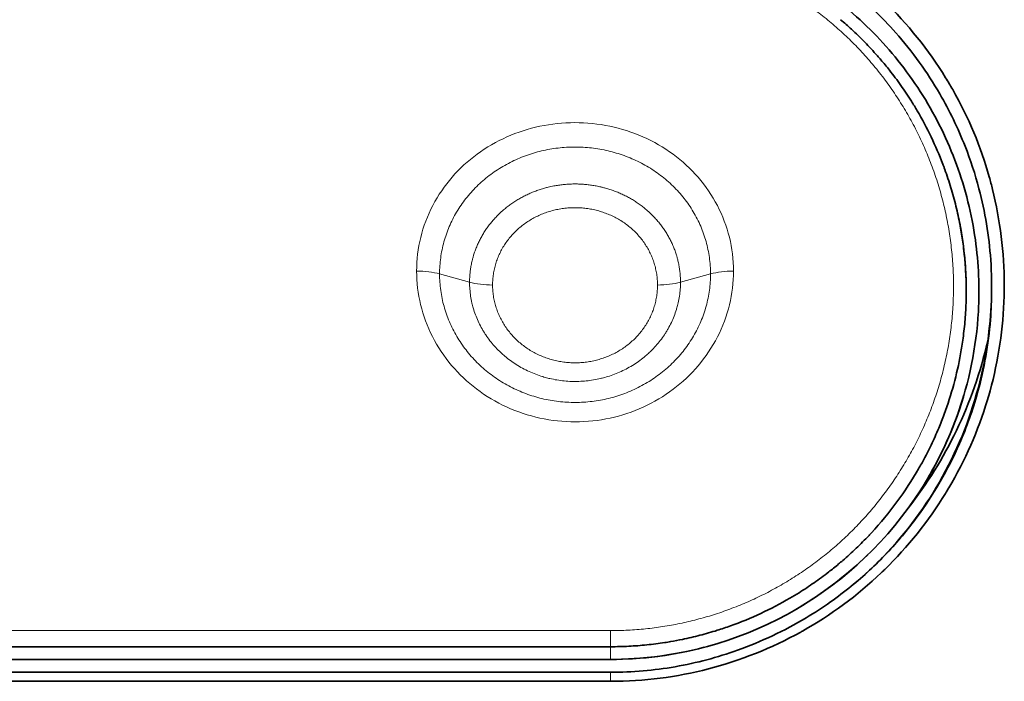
# Model space of a CAD drawing. Header units: millimetres. Extents: x 5 to 415, y 5 to 292.
# Tile 28 of 199: x 147.89 to 155.65, y 70.31 to 75.52. Entities that reach past the tile are written whole.
import ezdxf

# ---------------------------------------------------------------- set-up
doc = ezdxf.new("R2010")
doc.units = ezdxf.units.MM
doc.layers.add('Sichtbar (ISO)', color=7, linetype='Continuous', lineweight=35)
doc.layers.add('Sichtbar schmal (ISO)', color=7, linetype='Continuous', lineweight=18)

msp = doc.modelspace()

# ---------------------------------------------------------------- linework, layer by layer
at = {"layer": 'Sichtbar (ISO)'}
for p, q in [((155.54543765, 73.39511648), (155.54543765, 73.42184101)), ((152.54547839, 70.58554574), (126.34547839, 70.58554574)), ((125.04547839, 70.48554574), (152.54547839, 70.48554574)), ((152.54547825, 70.3843557), (125.04547843, 70.3843557)), ((139.44548013, 70.31331204), (152.54547824, 70.31331204))]:
    msp.add_line(p, q, dxfattribs=at)
msp.add_arc((152.54547839, 73.38554574), 2.9, 269.999999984, 323.909820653, dxfattribs=at)
for points, knots in [([(152.54547824, 70.31331204), (152.80978249, 70.31331203), (153.06537354, 70.34614459), (153.31605773, 70.41133658), (153.56674192, 70.47652858), (153.81254182, 70.57402129), (154.04197194, 70.70095037), (154.04680061, 70.70362176), (154.05162194, 70.70630631), (154.05643582, 70.70900401), (154.2803497, 70.83448524), (154.48835369, 70.98818899), (154.67682467, 71.16791093), (154.6859513, 71.17661389), (154.6950321, 71.18537843), (154.70406565, 71.19420362), (154.88559156, 71.37154235), (155.04765807, 71.57371237), (155.18190005, 71.79186501), (155.19075726, 71.80625859), (155.19949419, 71.8207206), (155.20811096, 71.83525094), (155.33659117, 72.05190554), (155.43871401, 72.28351), (155.51237293, 72.5281676), (155.51948743, 72.55179835), (155.52633402, 72.57554923), (155.53290693, 72.59941425), (155.5989497, 72.83920341), (155.63734499, 73.09060158), (155.64417213, 73.345827), (155.64498125, 73.37607503), (155.6453485, 73.40637739), (155.64526923, 73.43671549), (155.64461309, 73.6878398), (155.61308808, 73.94133368), (155.55283474, 74.1850079), (155.54466905, 74.21803128), (155.53597221, 74.25085871), (155.52674028, 74.28350285), (155.45962163, 74.52083461), (155.36511946, 74.74904568), (155.23884745, 74.97061807), (155.22106907, 75.0018142), (155.20265388, 75.03289093), (155.18361791, 75.06376858), (155.04885292, 75.28236668), (154.88187284, 75.49017715), (154.70096884, 75.6666959), (154.68632063, 75.68098903), (154.67158289, 75.69508454), (154.65676055, 75.70898217), (154.4626714, 75.89096288), (154.25434318, 76.03932389), (154.03550257, 76.15905211), (154.02617841, 76.16415338), (154.01683593, 76.16920241), (154.0074754, 76.17419939), (153.78036377, 76.29543935), (153.54268675, 76.38626082), (153.30315884, 76.44715784), (153.29748283, 76.44860089), (153.29180555, 76.45002718), (153.28612715, 76.45143668), (153.04230012, 76.51195966), (152.79641463, 76.54157449), (152.54547825, 76.54157448)], [0, 0, 0, 0, 0.0833333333, 0.0833333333, 0.0833333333, 0.1666666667, 0.1666666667, 0.1666666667, 0.1684205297, 0.1684205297, 0.1684205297, 0.25, 0.25, 0.25, 0.2539504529, 0.2539504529, 0.2539504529, 0.3333333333, 0.3333333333, 0.3333333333, 0.3385709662, 0.3385709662, 0.3385709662, 0.4166666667, 0.4166666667, 0.4166666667, 0.4242096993, 0.4242096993, 0.4242096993, 0.5, 0.5, 0.5, 0.5089822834, 0.5089822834, 0.5089822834, 0.5833333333, 0.5833333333, 0.5833333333, 0.5934095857, 0.5934095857, 0.5934095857, 0.6666666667, 0.6666666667, 0.6666666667, 0.6769808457, 0.6769808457, 0.6769808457, 0.75, 0.75, 0.75, 0.7559125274, 0.7559125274, 0.7559125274, 0.8333333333, 0.8333333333, 0.8333333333, 0.8366320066, 0.8366320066, 0.8366320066, 0.9166666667, 0.9166666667, 0.9166666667, 0.91856322, 0.91856322, 0.91856322, 1, 1, 1, 1]), ([(155.51432763, 72.9893485), (155.54515863, 73.20267178), (155.55300868, 73.41751776), (155.52503025, 73.82018909), (155.49408777, 74.00765494), (155.41590774, 74.30448484), (155.37920718, 74.4165838), (155.28041897, 74.66764278), (155.21401571, 74.80508725), (155.0383578, 75.10749809), (154.92226699, 75.26884982), (154.73580028, 75.48004901), (154.67856232, 75.53976449), (154.39095523, 75.81575917), (154.10047922, 76.02524536), (153.63797366, 76.22725371), (153.52964657, 76.26739098), (153.26284088, 76.34877769), (153.10304998, 76.38336873), (152.80944438, 76.42258017), (152.67759004, 76.43163803), (152.54547835, 76.43163803)], [0.0000010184, 0.0000010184, 0.0000010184, 0.0000010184, 0.06882223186, 0.06882223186, 0.12984482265, 0.12984482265, 0.16789225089, 0.16789225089, 0.21696131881, 0.21696131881, 0.28030537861, 0.28030537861, 0.30648699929, 0.30648699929, 0.40613059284, 0.40613059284, 0.43545733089, 0.43545733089, 0.47678924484, 0.47678924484, 0.51001949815, 0.51001949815, 0.51001949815, 0.51001949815]), ([(152.54547835, 76.28554574), (152.66582331, 76.28554574), (152.78558423, 76.27808453), (153.02604097, 76.2480605), (153.14561095, 76.22535505), (153.51150757, 76.13192089), (153.74778215, 76.03662496), (154.13246128, 75.820125), (154.28618791, 75.71241881), (154.57676774, 75.46459411), (154.71167839, 75.32330387), (154.95511637, 75.01174429), (155.06199342, 74.84060013), (155.19471061, 74.5695694), (155.23454033, 74.47606787), (155.30434884, 74.28500676), (155.33426181, 74.18746841), (155.38366056, 73.98977322), (155.40314677, 73.88966596), (155.44352408, 73.60200295), (155.45156831, 73.41252753), (155.42532648, 72.94547786), (155.36980467, 72.66911443), (155.18154171, 72.14640698), (155.05261753, 71.90181412), (154.88894189, 71.67727796)], [0.000001, 0.000001, 0.000001, 0.000001, 0.03610449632, 0.03610449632, 0.07282770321, 0.07282770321, 0.15057998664, 0.15057998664, 0.20875459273, 0.20875459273, 0.27035409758, 0.27035409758, 0.33481450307, 0.33481450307, 0.36758068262, 0.36758068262, 0.40051139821, 0.40051139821, 0.43340399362, 0.43340399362, 0.49417738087, 0.49417738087, 0.58305781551, 0.58305781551, 0.66866070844, 0.66866070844, 0.66866070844, 0.66866070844]), ([(154.35664561, 75.52088464), (154.38497877, 75.4968524), (154.41337143, 75.47180007), (154.44169359, 75.44573207), (154.47685943, 75.41336508), (154.5119163, 75.37943237), (154.54662288, 75.34396871), (154.58037589, 75.30947942), (154.61379736, 75.27354229), (154.64667582, 75.23621297), (154.65564608, 75.22602838), (154.66457598, 75.21574029), (154.6734614, 75.20535014), (154.69645678, 75.1784605), (154.71917299, 75.15086079), (154.74142049, 75.12273827), (154.77213658, 75.0839108), (154.80195449, 75.04408416), (154.83047161, 75.00381813), (154.85958434, 74.96271112), (154.88734082, 74.92114707), (154.91343745, 74.87979128), (154.92943592, 74.85443824), (154.94481215, 74.82916445), (154.95952164, 74.80413416)], [0.45507345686, 0.45507345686, 0.45507345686, 0.45507345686, 0.48166580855, 0.48166580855, 0.48166580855, 0.51468385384, 0.51468385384, 0.51468385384, 0.54679471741, 0.54679471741, 0.54679471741, 0.55555555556, 0.55555555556, 0.55555555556, 0.57822852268, 0.57822852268, 0.57822852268, 0.60953204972, 0.60953204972, 0.60953204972, 0.64148936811, 0.64148936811, 0.64148936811, 0.66108070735, 0.66108070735, 0.66108070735, 0.66108070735]), ([(155.16164211, 74.38338829), (155.16386414, 74.37756187), (155.16607257, 74.37171276), (155.1682679, 74.36583915), (155.17129455, 74.35774129), (155.17429563, 74.34959749), (155.17726959, 74.34140925), (155.19408172, 74.29512015), (155.210023, 74.24740836), (155.2248441, 74.19856418), (155.23923586, 74.15113494), (155.25257126, 74.10263836), (155.26467227, 74.05336623), (155.27655189, 74.00499554), (155.28724176, 73.95587781), (155.29662461, 73.90630911), (155.29729855, 73.90274871), (155.29796578, 73.89918599), (155.29862625, 73.89562106), (155.30706246, 73.85008631), (155.31440079, 73.80417432), (155.32061162, 73.75788179), (155.32722757, 73.70856962), (155.33256432, 73.6588256), (155.33657515, 73.60864731), (155.34052345, 73.55925138), (155.34318698, 73.50943454), (155.34450922, 73.45919713), (155.34515276, 73.43474612), (155.34547836, 73.41019551), (155.34547836, 73.38554574)], [0.77328006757, 0.77328006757, 0.77328006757, 0.77328006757, 0.77777777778, 0.77777777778, 0.77777777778, 0.78397870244, 0.78397870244, 0.78397870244, 0.8190332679, 0.8190332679, 0.8190332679, 0.85307234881, 0.85307234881, 0.85307234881, 0.88648867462, 0.88648867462, 0.88648867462, 0.88888888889, 0.88888888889, 0.88888888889, 0.9195467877, 0.9195467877, 0.9195467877, 0.95220449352, 0.95220449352, 0.95220449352, 0.98435301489, 0.98435301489, 0.98435301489, 1, 1, 1, 1]), ([(155.54543433, 73.39511826), (155.545435, 73.31601955), (155.54232061, 73.23677198), (155.52093532, 72.96611335), (155.48748947, 72.77513797), (155.39741864, 72.45072984), (155.34946179, 72.31571645), (155.20259454, 71.98038124), (155.09077376, 71.78624101), (154.88386892, 71.50581078), (154.80465695, 71.41106998), (154.63214351, 71.2289031), (154.53895017, 71.14220783), (154.44011396, 71.06133396)], [-0.27829582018, -0.27829582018, -0.27829582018, -0.27829582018, -0.25286161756, -0.25286161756, -0.19141700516, -0.19141700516, -0.14646646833, -0.14646646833, -0.07683518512, -0.07683518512, -0.03895074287, -0.03895074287, -0.00000099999, -0.00000099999, -0.00000099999, -0.00000099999]), ([(155.34547836, 73.38554574), (155.34547836, 73.36027136), (155.34513619, 73.33508419), (155.34445865, 73.30998683), (155.34311086, 73.26006228), (155.34043663, 73.21049344), (155.33648395, 73.1612979), (155.33249858, 73.11169556), (155.32721353, 73.06247267), (155.32067002, 73.01364371), (155.31513241, 72.97232095), (155.30869336, 72.93128021), (155.30137357, 72.89052887)], [0, 0, 0, 0, 0.01647890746, 0.01647890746, 0.01647890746, 0.04925931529, 0.04925931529, 0.04925931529, 0.0823107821, 0.0823107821, 0.0823107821, 0.11028143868, 0.11028143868, 0.11028143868, 0.11028143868]), ([(155.51432759, 72.98934789), (155.49705547, 72.86701177), (155.47258597, 72.74564139), (155.44089571, 72.62601552), (155.37211982, 72.36639715), (155.2693267, 72.11499724), (155.13428049, 71.88078505), (155.0044137, 71.65555557), (154.84472462, 71.44621807), (154.65944057, 71.26042296), (154.58982415, 71.19061452), (154.51659422, 71.12412988), (154.44011396, 71.06133395)], [0, 0, 0, 0, 0.1655239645, 0.1655239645, 0.1655239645, 0.5247528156, 0.5247528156, 0.5247528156, 0.8702042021, 0.8702042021, 0.8702042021, 1, 1, 1, 1]), ([(154.88894189, 71.67727796), (155.03790367, 71.86638302), (155.16460881, 72.07119283), (155.37583184, 72.51127335), (155.45823714, 72.74767328), (155.51432527, 72.98934822)], [-0.15080556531, -0.15080556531, -0.15080556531, -0.15080556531, -0.07707086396, -0.07707086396, -0.0000009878, -0.0000009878, -0.0000009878, -0.0000009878]), ([(155.17195563, 72.41517589), (155.15823916, 72.37804788), (155.14392088, 72.3417008), (155.12890695, 72.30577887), (155.11020117, 72.26102392), (155.09041857, 72.21692676), (155.06923735, 72.17284634), (155.04860204, 72.12990203), (155.02663876, 72.08697237), (155.00291455, 72.04352962), (154.99576188, 72.03043195), (154.98844818, 72.01728816), (154.9809592, 72.0040853), (154.97766232, 71.99827298), (154.97433155, 71.99244957), (154.97096733, 71.98661678)], [0.22417966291, 0.22417966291, 0.22417966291, 0.22417966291, 0.25271190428, 0.25271190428, 0.25271190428, 0.28826007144, 0.28826007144, 0.28826007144, 0.32289204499, 0.32289204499, 0.32289204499, 0.33333333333, 0.33333333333, 0.33333333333, 0.33792991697, 0.33792991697, 0.33792991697, 0.33792991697]), ([(154.59945418, 71.48260502), (154.59302662, 71.47566731), (154.58657624, 71.46877546), (154.58010379, 71.46192949), (154.54696949, 71.42688307), (154.51325674, 71.3930389), (154.47906264, 71.36039095), (154.44422317, 71.32712681), (154.40888407, 71.2951044), (154.37314316, 71.26430991), (154.36231887, 71.25498366), (154.35145765, 71.24577), (154.34056218, 71.23666839), (154.31479625, 71.21514465), (154.28885135, 71.19425572), (154.26263724, 71.17390263), (154.22502404, 71.1446991), (154.18685892, 71.11659549), (154.14782411, 71.0893559), (154.10918556, 71.06239284), (154.06969423, 71.03627584), (154.02899147, 71.01084813), (154.00537517, 70.99609461), (153.98135015, 70.98157441), (153.95683965, 70.96726967)], [0.47466536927, 0.47466536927, 0.47466536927, 0.47466536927, 0.48092872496, 0.48092872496, 0.48092872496, 0.51299257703, 0.51299257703, 0.51299257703, 0.54566159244, 0.54566159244, 0.54566159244, 0.55555555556, 0.55555555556, 0.55555555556, 0.57895309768, 0.57895309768, 0.57895309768, 0.61252494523, 0.61252494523, 0.61252494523, 0.64575598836, 0.64575598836, 0.64575598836, 0.66503710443, 0.66503710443, 0.66503710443, 0.66503710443]), ([(152.54547825, 70.3843557), (152.71674855, 70.3843557), (152.88644696, 70.3988003), (153.2224114, 70.45765648), (153.38644754, 70.50159785), (153.73274167, 70.62544256), (153.91313758, 70.71020793), (154.15062801, 70.85242467), (154.21444845, 70.89400036), (154.33249126, 70.97722571), (154.38702678, 71.01844479), (154.44011397, 71.06133395)], [-0.20778347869, -0.20778347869, -0.20778347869, -0.20778347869, -0.15605783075, -0.15605783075, -0.10465787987, -0.10465787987, -0.04387511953, -0.04387511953, -0.02078066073, -0.02078066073, -0.000001, -0.000001, -0.000001, -0.000001]), ([(153.48888582, 70.74926384), (153.45440191, 70.7369236), (153.41994801, 70.72535671), (153.38551568, 70.71452772), (153.34004832, 70.70022821), (153.29461891, 70.68721464), (153.24919588, 70.67541999), (153.20317031, 70.66346887), (153.15715109, 70.65276914), (153.11109405, 70.64326951), (153.08018454, 70.63689418), (153.04925773, 70.63105984), (153.01829802, 70.62575565), (153.00274518, 70.62309105), (152.98718556, 70.62056062), (152.97162274, 70.61816413), (152.92460322, 70.61092369), (152.87755463, 70.60490639), (152.83057662, 70.60009805), (152.78305234, 70.59523379), (152.73560035, 70.59160677), (152.68831973, 70.58919168), (152.64049328, 70.58674871), (152.59284232, 70.58554578), (152.54547839, 70.58554574)], [0.77852604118, 0.77852604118, 0.77852604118, 0.77852604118, 0.80274734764, 0.80274734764, 0.80274734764, 0.83473120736, 0.83473120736, 0.83473120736, 0.86713934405, 0.86713934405, 0.86713934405, 0.88888888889, 0.88888888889, 0.88888888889, 0.89981494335, 0.89981494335, 0.89981494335, 0.93282554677, 0.93282554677, 0.93282554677, 0.96622001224, 0.96622001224, 0.96622001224, 1, 1, 1, 1])]:
    msp.add_open_spline(points, degree=3, knots=knots, dxfattribs=at)
for points in [[(154.95952198, 74.80413429), (155.03858781, 74.66958625), (155.10630222, 74.5284782), (155.1616417, 74.38338816)], [(155.29868964, 73.89527879), (155.32969889, 73.72778887), (155.34547836, 73.55664348), (155.34547836, 73.38554574)], [(155.30137357, 72.89052886), (155.27247923, 72.72966549), (155.22916422, 72.57002081), (155.17195555, 72.41517591)], [(155.32737253, 72.56637751), (155.26196639, 72.3441948), (155.16894657, 72.12799669), (155.05185008, 71.92676348)], [(154.97096748, 71.98661673), (154.86738737, 71.80702772), (154.74222272, 71.63670539), (154.59945413, 71.48260498)], [(154.57054462, 71.30970875), (154.39799274, 71.14135435), (154.20199974, 70.99292281), (153.99149595, 70.87178819)], [(153.95683964, 70.96726969), (153.80868877, 70.88080532), (153.651329, 70.80739475), (153.48888582, 70.74926385)], [(153.28257312, 70.58077955), (153.0433259, 70.51793437), (152.79334809, 70.485567), (152.54547839, 70.48554574)]]:
    msp.add_open_spline(points, degree=3, dxfattribs=at)
at = {"layer": 'Sichtbar schmal (ISO)'}
for p, q in [((155.08733013, 75.21068561), (155.08726047, 75.2106856)), ((155.11805149, 74.72415235), (155.11804145, 74.72415235)), ((155.36514624, 74.72416425), (155.36492289, 74.72416424)), ((151.1988912, 73.51992531), (151.43520121, 73.45467376)), ((153.33206558, 73.51992462), (153.09575556, 73.45467699)), ((126.34547824, 70.71238233), (152.54547839, 70.71238234)), ((152.54547839, 70.71238717), (152.54547839, 70.58554574)), ((152.54547839, 70.48554574), (152.54547839, 70.58554574)), ((152.54547825, 70.3843557), (152.54547824, 70.31331204))]:
    msp.add_line(p, q, dxfattribs=at)
for centre, major_axis, ratio, start_param, end_param in [((151.0179798, 73.43250772), (0.3, 0.00000212), 0.3652791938, 0.9234897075, 1.5707937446), ((153.51297698, 73.4325143), (-0.3, 0.00000001), 0.3652546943, 4.7123889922, 5.3596930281), ((151.61611261, 73.54208667), (-0.3, -0.00000137), 0.365261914, 0.9234906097, 1.5707946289), ((152.91484416, 73.54209136), (0.3, 0.00000382), 0.3652793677, 4.7123843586, 5.3596883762), ((152.26575327, 73.27525644), (0.55905392, 0.00066389), 0.8140258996, 4.6937885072, 4.7280718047)]:
    msp.add_ellipse(centre, major_axis=major_axis, ratio=ratio, start_param=start_param, end_param=end_param, dxfattribs=at)
for points, knots in [([(152.54547839, 76.13078224), (152.58870799, 76.1307822), (152.67514193, 76.12869419), (152.80464657, 76.11931931), (152.93387307, 76.10366776), (153.0627393, 76.08168139), (153.19092252, 76.05333538), (153.3181756, 76.01859897), (153.44427835, 75.97742945), (153.56898222, 75.92978591), (153.69199129, 75.87564467), (153.81298294, 75.81499987), (153.93162115, 75.74786133), (154.04755236, 75.67425979), (154.16040151, 75.59425494), (154.26977415, 75.50794144), (154.37526296, 75.41545195), (154.47645475, 75.31695868), (154.57293787, 75.21267334), (154.66430878, 75.10284607), (154.75017486, 74.98776789), (154.83015453, 74.8677785), (154.90388638, 74.74326488), (154.97104315, 74.61464724), (155.03133984, 74.48236327), (155.08453241, 74.34686512), (155.13041445, 74.2086253), (155.16882004, 74.06813063), (155.19962621, 73.92586997), (155.2227514, 73.78232622), (155.23815164, 73.63797792), (155.24581841, 73.49330306), (155.24577836, 73.3487747), (155.23809158, 73.20485075), (155.2228473, 73.06196432), (155.20015844, 72.92052239), (155.17015825, 72.7809135), (155.13299959, 72.64351408), (155.08885294, 72.50868378), (155.03790128, 72.37675824), (154.98033928, 72.24805685), (154.91637519, 72.12288899), (154.84622784, 72.00154759), (154.77012447, 71.88430961), (154.68830236, 71.77144081), (154.60100924, 71.66319489), (154.50849579, 71.55980594), (154.41101362, 71.46149084), (154.30882459, 71.36846006), (154.20220229, 71.28091659), (154.09142678, 71.19905054), (153.97678244, 71.12303821), (153.85855964, 71.05304385), (153.73705648, 70.98922049), (153.61257918, 70.93170938), (153.48543926, 70.88063809), (153.35594956, 70.83611919), (153.22442453, 70.79825145), (153.09120489, 70.76712605), (152.95646541, 70.74278534), (152.82038707, 70.72529217), (152.68322417, 70.71474119), (152.59140874, 70.71238238), (152.54547839, 70.71238234)], [0, 0, 0, 0, 0.0147420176, 0.02947090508, 0.04428811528, 0.05919065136, 0.07418479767, 0.08928896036, 0.10452796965, 0.11991974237, 0.13547540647, 0.15120463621, 0.16711662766, 0.18321808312, 0.19951193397, 0.21599767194, 0.23267128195, 0.24952564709, 0.26655109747, 0.28373574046, 0.30106578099, 0.31852415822, 0.3360886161, 0.35373638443, 0.37144747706, 0.38920214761, 0.40698007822, 0.42476041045, 0.44252412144, 0.46025526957, 0.47793919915, 0.49556145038, 0.51310837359, 0.53056839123, 0.54793298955, 0.56519715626, 0.58235782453, 0.5994117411, 0.61635642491, 0.63319265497, 0.64992346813, 0.66654971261, 0.68307283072, 0.69949870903, 0.71583083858, 0.73207129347, 0.74822648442, 0.7643037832, 0.78030866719, 0.79624584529, 0.81212073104, 0.82793924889, 0.843707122, 0.85942975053, 0.8751122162, 0.8907592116, 0.90637607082, 0.92196901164, 0.9375434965, 0.95309672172, 0.96869403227, 0.98433696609, 0.99999999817, 0.99999999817, 0.99999999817, 0.99999999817]), ([(151.1988912, 73.51992561), (151.19889021, 73.54133335), (151.20033954, 73.58401506), (151.20682265, 73.64763649), (151.21755659, 73.71054778), (151.23250331, 73.77260321), (151.25157878, 73.83351491), (151.27469016, 73.89304631), (151.30173547, 73.95097918), (151.33259317, 74.00708871), (151.36712215, 74.0611538), (151.40516568, 74.11296539), (151.44655761, 74.16233163), (151.49112249, 74.20907503), (151.53866985, 74.25302581), (151.58900191, 74.29402936), (151.64191305, 74.33194443), (151.69718809, 74.36664126), (151.75460926, 74.39800525), (151.81395108, 74.42593312), (151.87498273, 74.45033406), (151.93747351, 74.47113115), (152.00118582, 74.48825818), (152.06588132, 74.50166154), (152.13132104, 74.51129954), (152.19726155, 74.51714159), (152.26346119, 74.51916893), (152.32967622, 74.51737414), (152.39566193, 74.51176127), (152.46117612, 74.50234578), (152.52597408, 74.48915512), (152.58981407, 74.4722283), (152.65245597, 74.45161628), (152.71365892, 74.42738336), (152.77318874, 74.39960497), (152.83081166, 74.3683707), (152.88629827, 74.33378359), (152.9394278, 74.29595788), (152.98998163, 74.25502386), (153.03774994, 74.21112474), (153.08253301, 74.16441593), (153.12413903, 74.11506769), (153.16239016, 74.06325946), (153.1971157, 74.00918942), (153.22815706, 73.95307271), (153.25537843, 73.8951242), (153.27866318, 73.83555515), (153.29789917, 73.77460466), (153.31302865, 73.71237513), (153.3239637, 73.64900045), (153.33058688, 73.58471833), (153.33206653, 73.54152493), (153.33206558, 73.51992462)], [0, 0, 0, 0, 0.02040349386, 0.04066413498, 0.06094165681, 0.08119839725, 0.10141976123, 0.12161054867, 0.1417780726, 0.16191877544, 0.18202553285, 0.20209583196, 0.22213038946, 0.24212899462, 0.26209084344, 0.28201617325, 0.30190594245, 0.32176173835, 0.34158556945, 0.36137972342, 0.38114713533, 0.40089119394, 0.42061553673, 0.44032421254, 0.46002151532, 0.47971186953, 0.4993998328, 0.51908996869, 0.53878684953, 0.55849489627, 0.5782184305, 0.59796152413, 0.6177278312, 0.63752078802, 0.65734334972, 0.67719784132, 0.69708629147, 0.71701029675, 0.73697086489, 0.75696826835, 0.77700171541, 0.79707091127, 0.8171765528, 0.83731646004, 0.85748353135, 0.87767389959, 0.8978934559, 0.91815127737, 0.93842027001, 0.95884827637, 0.97941332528, 0.99999993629, 0.99999993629, 0.99999993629, 0.99999993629]), ([(151.43520121, 73.45467376), (151.43520217, 73.46661655), (151.43549755, 73.47856142), (151.43608637, 73.49049341), (151.43667519, 73.50242538), (151.43755745, 73.51434449), (151.43873279, 73.52623574), (151.43990756, 73.53812116), (151.44137513, 73.54997875), (151.44313492, 73.56180011), (151.44489291, 73.57360941), (151.44694254, 73.58538257), (151.44928309, 73.59710884), (151.45162002, 73.60881698), (151.45424698, 73.62047838), (151.45716302, 73.63208257), (151.4592389, 73.6403434), (151.46146128, 73.64857523), (151.46382976, 73.65677431), (151.46478151, 73.66006904), (151.46575671, 73.66335844), (151.46675529, 73.66664214), (151.47023153, 73.67807327), (151.4739912, 73.68943541), (151.47803112, 73.70071455), (151.4820639, 73.71197374), (151.48637593, 73.72315022), (151.49096283, 73.73422954), (151.49554315, 73.74529294), (151.50039754, 73.75625946), (151.50552029, 73.76711451), (151.51063737, 73.77795756), (151.51602223, 73.78868939), (151.52166838, 73.79929652), (151.52731014, 73.80989539), (151.53321279, 73.82036976), (151.53936947, 73.83070739), (151.54229726, 73.83562343), (151.5452825, 73.84050854), (151.54832427, 73.84536132), (151.55167571, 73.85070814), (151.55509599, 73.85601626), (151.55858364, 73.86128369), (151.56523494, 73.8713292), (151.57213132, 73.88122668), (151.57926162, 73.8909632), (151.58639416, 73.90070278), (151.59376077, 73.9102813), (151.60134974, 73.91968742), (151.60894581, 73.92910233), (151.61676466, 73.93834452), (151.62479442, 73.94740426), (151.63283672, 73.95647814), (151.64109058, 73.96536898), (151.64954178, 73.97406635), (151.66008463, 73.98491629), (151.67093457, 73.99546502), (151.6820637, 74.00569626), (151.68884065, 74.01192644), (151.69572225, 74.01803652), (151.70270618, 74.02402615), (151.71196569, 74.03196739), (151.72140502, 74.03969695), (151.73101954, 74.0472137), (151.74064311, 74.05473751), (151.75044219, 74.06204811), (151.76041151, 74.06914284), (151.77037744, 74.07623516), (151.7805135, 74.08311176), (151.79081557, 74.08976994), (151.80110103, 74.09641738), (151.81155197, 74.10284712), (151.8221654, 74.10905612), (151.83244698, 74.11507099), (151.84288106, 74.1208787), (151.85346504, 74.1264756), (151.86462899, 74.1323792), (151.8759578, 74.13805336), (151.88743399, 74.1434867), (151.8985575, 74.14875307), (151.90981945, 74.1537932), (151.92120369, 74.15859847), (151.93256541, 74.16339424), (151.94404894, 74.16795607), (151.95563797, 74.17227693), (151.96721606, 74.17659371), (151.97889945, 74.18066996), (151.99067095, 74.18449985), (152.00244342, 74.18833007), (152.01430401, 74.19191389), (152.02623449, 74.1952468), (152.03532504, 74.19778634), (152.04445616, 74.20018023), (152.0536199, 74.20242716), (152.0685554, 74.2060893), (152.08358009, 74.20935662), (152.09867389, 74.21222892), (152.11087855, 74.21455143), (152.12312842, 74.21661567), (152.13541271, 74.21842168), (152.14771159, 74.22022982), (152.16004499, 74.22177911), (152.1724021, 74.22306976), (152.18477086, 74.22436163), (152.19716337, 74.22539437), (152.20956931, 74.22616842), (152.22198388, 74.22694301), (152.23441189, 74.22745855), (152.24684301, 74.2277156), (152.25345362, 74.22785229), (152.26006511, 74.22791588), (152.26667592, 74.22790649), (152.27250237, 74.22789821), (152.27832813, 74.22783327), (152.28415209, 74.22771165), (152.29658825, 74.22745194), (152.3090162, 74.22693384), (152.3214253, 74.22615756), (152.33383651, 74.22538114), (152.34622885, 74.22434645), (152.35859173, 74.22305389), (152.37095441, 74.22176134), (152.38328761, 74.22021094), (152.39558034, 74.21840334), (152.40787058, 74.2165961), (152.42012036, 74.21453177), (152.43231877, 74.21221126), (152.44451243, 74.20989166), (152.45665478, 74.20731607), (152.46873518, 74.20448557), (152.47220487, 74.2036726), (152.47566945, 74.20283861), (152.47912867, 74.20198361), (152.48770666, 74.19986344), (152.49625224, 74.19761503), (152.50475986, 74.19523951), (152.51669464, 74.19190704), (152.52855469, 74.18832439), (152.54032437, 74.18449577), (152.55209751, 74.18066603), (152.56378022, 74.17659017), (152.57535772, 74.17227334), (152.58694572, 74.16795258), (152.59842833, 74.16339041), (152.60979152, 74.15859276), (152.62117202, 74.15378779), (152.63243273, 74.14874663), (152.64355961, 74.14347637), (152.65516304, 74.13798038), (152.66662092, 74.13223524), (152.67791725, 74.12625055), (152.6883596, 74.12071829), (152.69866234, 74.11497812), (152.70882203, 74.10903285), (152.71942864, 74.10282604), (152.72987937, 74.09639569), (152.74017011, 74.08974415), (152.75046644, 74.08308901), (152.76060262, 74.07621244), (152.77057345, 74.06911658), (152.78053795, 74.06202522), (152.79033732, 74.05471484), (152.79996514, 74.0471877), (152.80957559, 74.03967415), (152.81901511, 74.03194461), (152.82827796, 74.02399996), (152.83527633, 74.01799754), (152.84217383, 74.01187231), (152.84896763, 74.00562455), (152.86007464, 73.99541025), (152.87090847, 73.98487487), (152.88143853, 73.97403631), (152.88988768, 73.96533963), (152.89814126, 73.95644785), (152.90618384, 73.9473725), (152.9142128, 73.93831252), (152.92203148, 73.9290696), (152.92962704, 73.91965476), (152.9372165, 73.91024749), (152.9445832, 73.90066856), (152.95171472, 73.89093077), (152.95884684, 73.88119217), (152.96574373, 73.87129468), (152.97239381, 73.86125282), (152.97594724, 73.85588701), (152.97943021, 73.85047999), (152.98284115, 73.84503412), (152.98581949, 73.84027892), (152.9887429, 73.83549351), (152.99161065, 73.83067915), (152.99777008, 73.82033878), (153.00367272, 73.80986489), (153.00931275, 73.79926919), (153.01496025, 73.78865946), (153.02034444, 73.77792759), (153.02545975, 73.76708639), (153.03058264, 73.75622915), (153.03543584, 73.74526225), (153.04001436, 73.73419951), (153.04460038, 73.72311866), (153.04891083, 73.71194165), (153.05294185, 73.70068205), (153.05698013, 73.6894022), (153.06073797, 73.67803946), (153.06421256, 73.66660701), (153.06522791, 73.6632662), (153.06621907, 73.65991945), (153.06718598, 73.65656708), (153.06953468, 73.64842399), (153.07173945, 73.640249), (153.07379994, 73.6320454), (153.07671469, 73.62044068), (153.07934076, 73.6087787), (153.08167699, 73.59707068), (153.08401664, 73.58534561), (153.08606561, 73.57357436), (153.08782356, 73.56176309), (153.08958297, 73.54994206), (153.09105087, 73.53808092), (153.09222569, 73.52619368), (153.09340072, 73.51430417), (153.09428255, 73.50238854), (153.09487103, 73.49046132), (153.09545922, 73.47853994), (153.09575436, 73.46660699), (153.09575556, 73.45467699)], [0, 0, 0, 0, 0.0146079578, 0.0146079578, 0.0146079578, 0.0292158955, 0.0292158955, 0.0292158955, 0.0438166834, 0.0438166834, 0.0438166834, 0.0584025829, 0.0584025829, 0.0584025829, 0.0729659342, 0.0729659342, 0.0729659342, 0.0833333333, 0.0833333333, 0.0833333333, 0.0874993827, 0.0874993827, 0.0874993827, 0.1020021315, 0.1020021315, 0.1020021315, 0.1164792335, 0.1164792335, 0.1164792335, 0.1309355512, 0.1309355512, 0.1309355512, 0.1453758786, 0.1453758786, 0.1453758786, 0.159804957, 0.159804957, 0.159804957, 0.1666666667, 0.1666666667, 0.1666666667, 0.1742269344, 0.1742269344, 0.1742269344, 0.1886451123, 0.1886451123, 0.1886451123, 0.2030678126, 0.2030678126, 0.2030678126, 0.2175040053, 0.2175040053, 0.2175040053, 0.2319627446, 0.2319627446, 0.2319627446, 0.25, 0.25, 0.25, 0.2609835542, 0.2609835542, 0.2609835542, 0.2755458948, 0.2755458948, 0.2755458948, 0.290121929, 0.290121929, 0.290121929, 0.3046930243, 0.3046930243, 0.3046930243, 0.3192406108, 0.3192406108, 0.3192406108, 0.3333333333, 0.3333333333, 0.3333333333, 0.3481983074, 0.3481983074, 0.3481983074, 0.3626064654, 0.3626064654, 0.3626064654, 0.3769861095, 0.3769861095, 0.3769861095, 0.3913521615, 0.3913521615, 0.3913521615, 0.4057194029, 0.4057194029, 0.4057194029, 0.4166666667, 0.4166666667, 0.4166666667, 0.434509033, 0.434509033, 0.434509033, 0.4489361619, 0.4489361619, 0.4489361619, 0.4633804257, 0.4633804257, 0.4633804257, 0.4778383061, 0.4778383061, 0.4778383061, 0.4923062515, 0.4923062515, 0.4923062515, 0.5, 0.5, 0.5, 0.5067809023, 0.5067809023, 0.5067809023, 0.5212604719, 0.5212604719, 0.5212604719, 0.5357425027, 0.5357425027, 0.5357425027, 0.5502242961, 0.5502242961, 0.5502242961, 0.5647031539, 0.5647031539, 0.5647031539, 0.5791763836, 0.5791763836, 0.5791763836, 0.5833333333, 0.5833333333, 0.5833333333, 0.5936415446, 0.5936415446, 0.5936415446, 0.6081022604, 0.6081022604, 0.6081022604, 0.6225672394, 0.6225672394, 0.6225672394, 0.6370453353, 0.6370453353, 0.6370453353, 0.6515454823, 0.6515454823, 0.6515454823, 0.6666666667, 0.6666666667, 0.6666666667, 0.6806447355, 0.6806447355, 0.6806447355, 0.6952377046, 0.6952377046, 0.6952377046, 0.7098385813, 0.7098385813, 0.7098385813, 0.724430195, 0.724430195, 0.724430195, 0.7389954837, 0.7389954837, 0.7389954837, 0.75, 0.75, 0.75, 0.7679909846, 0.7679909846, 0.7679909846, 0.7824266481, 0.7824266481, 0.7824266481, 0.7968378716, 0.7968378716, 0.7968378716, 0.8112375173, 0.8112375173, 0.8112375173, 0.825638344, 0.825638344, 0.825638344, 0.8333333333, 0.8333333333, 0.8333333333, 0.8400523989, 0.8400523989, 0.8400523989, 0.8544837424, 0.8544837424, 0.8544837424, 0.8689341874, 0.8689341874, 0.8689341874, 0.8834060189, 0.8834060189, 0.8834060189, 0.897901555, 0.897901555, 0.897901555, 0.9124231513, 0.9124231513, 0.9124231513, 0.9166666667, 0.9166666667, 0.9166666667, 0.9269744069, 0.9269744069, 0.9269744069, 0.9415556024, 0.9415556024, 0.9415556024, 0.9561580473, 0.9561580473, 0.9561580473, 0.9707725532, 0.9707725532, 0.9707725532, 0.9853898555, 0.9853898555, 0.9853898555, 1, 1, 1, 1]), ([(151.6161126, 73.4325081), (151.616112, 73.44683577), (151.61718833, 73.47543114), (151.6219856, 73.5180365), (151.6299346, 73.56013833), (151.64100106, 73.60159808), (151.65512771, 73.64220205), (151.67224136, 73.68175197), (151.69225169, 73.72004974), (151.71505652, 73.7569097), (151.74053655, 73.79215306), (151.76855923, 73.8256068), (151.79898318, 73.85711568), (151.83164824, 73.88652615), (151.86639261, 73.91370437), (151.90303848, 73.93852441), (151.94140452, 73.96087414), (151.98130487, 73.98065635), (152.02254413, 73.99778349), (152.06492773, 74.01218223), (152.10825337, 74.023791), (152.15231741, 74.0325598), (152.1969144, 74.03845155), (152.24183619, 74.04144066), (152.28687422, 74.04151363), (152.33181953, 74.03866887), (152.37646264, 74.03291684), (152.42059413, 74.02428026), (152.46400589, 74.01279389), (152.50649261, 73.99850542), (152.54784825, 73.98147523), (152.58787577, 73.96177533), (152.62637581, 73.93949338), (152.66315874, 73.91472726), (152.69804007, 73.88759037), (152.73083913, 73.85821064), (152.76139244, 73.82672349), (152.78953895, 73.79328415), (152.81513626, 73.75805), (152.83805193, 73.72119551), (152.85816651, 73.68290187), (152.87537928, 73.64335446), (152.88959839, 73.60275885), (152.9007779, 73.56122217), (152.90885716, 73.51886012), (152.91374779, 73.47586038), (152.91484474, 73.44695716), (152.91484417, 73.43250756)], [0, 0, 0, 0, 0.0225235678, 0.0449207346, 0.0673285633, 0.0897301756, 0.1121199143, 0.1344935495, 0.1568473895, 0.1791775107, 0.2014797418, 0.223751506, 0.2459898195, 0.2681924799, 0.2903582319, 0.3124862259, 0.3345777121, 0.3566348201, 0.378660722, 0.4006596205, 0.4226358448, 0.4445944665, 0.4665410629, 0.4884814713, 0.5104218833, 0.5323684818, 0.5543271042, 0.5763033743, 0.5983023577, 0.6203283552, 0.6423856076, 0.6644771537, 0.6866052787, 0.7087711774, 0.7309740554, 0.7532127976, 0.775484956, 0.7977878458, 0.8201186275, 0.842473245, 0.8648478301, 0.8872376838, 0.9096417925, 0.932042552, 0.9545954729, 0.9772852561, 1, 1, 1, 1]), ([(153.33206558, 73.51992447), (153.3320665, 73.49851276), (153.33061736, 73.45581218), (153.32414175, 73.39209707), (153.31343604, 73.32904346), (153.2985389, 73.26675797), (153.27952001, 73.20548881), (153.25646633, 73.1454844), (153.22948195, 73.08698773), (153.19868932, 73.03023865), (153.16422633, 72.97546646), (153.126244, 72.92288797), (153.08490577, 72.87270866), (153.04038602, 72.82512175), (152.99287191, 72.78031052), (152.94256032, 72.73844531), (152.88965539, 72.6996821), (152.83437042, 72.66416491), (152.77692389, 72.63202329), (152.71754114, 72.60337385), (152.65645296, 72.57831978), (152.59389245, 72.55694988), (152.53009819, 72.53934008), (152.4653108, 72.52555252), (152.39977231, 72.51563563), (152.33372856, 72.50962474), (152.26742429, 72.50754147), (152.20110626, 72.50939409), (152.13502199, 72.51517735), (152.0694167, 72.52487265), (152.00453721, 72.5384475), (151.94062784, 72.55585592), (151.87793053, 72.57703828), (151.81668646, 72.60192051), (151.75713158, 72.63041532), (151.69949916, 72.66242081), (151.64401778, 72.69782087), (151.59090843, 72.73648652), (151.54038741, 72.77827358), (151.49266258, 72.8230246), (151.44793296, 72.87056845), (151.40638732, 72.92072113), (151.36820171, 72.97328859), (151.33354234, 73.02806218), (151.30256272, 73.08482033), (151.27540104, 73.14333092), (151.25217743, 73.20335706), (151.23299847, 73.2646473), (151.21790838, 73.3271228), (151.2069901, 73.39068438), (151.20036989, 73.45510089), (151.19889036, 73.49832401), (151.1988912, 73.51992531)], [0, 0, 0, 0, 0.02042200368, 0.04067394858, 0.06090796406, 0.081120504, 0.10131163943, 0.12147988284, 0.14162330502, 0.16173853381, 0.18182249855, 0.20187430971, 0.22189434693, 0.2418825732, 0.26183867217, 0.28176308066, 0.30165704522, 0.32152219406, 0.34136033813, 0.36117365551, 0.38096472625, 0.40073643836, 0.42049193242, 0.44023454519, 0.45996780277, 0.47969536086, 0.4994209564, 0.51914833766, 0.5388812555, 0.55862336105, 0.57837820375, 0.59814913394, 0.6179393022, 0.63775163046, 0.65758871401, 0.6774527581, 0.69734559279, 0.7172688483, 0.73722382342, 0.75721099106, 0.77723001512, 0.79728082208, 0.81736383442, 0.83747829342, 0.85762102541, 0.87778877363, 0.89797882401, 0.91819322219, 0.93841841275, 0.9588280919, 0.97939774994, 0.9999998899, 0.9999998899, 0.9999998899, 0.9999998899]), ([(153.09575556, 73.45467699), (153.09575404, 73.4364446), (153.09506779, 73.41821443), (153.0936987, 73.4000158), (153.09233901, 73.38194218), (153.09030583, 73.36389966), (153.08760162, 73.34593327), (153.08489938, 73.32798002), (153.0815271, 73.31010279), (153.07749011, 73.29234254), (153.07444131, 73.27892971), (153.0710134, 73.26558361), (153.06720996, 73.25232268), (153.06598443, 73.24804977), (153.06472, 73.24378556), (153.06341681, 73.23953078), (153.05807773, 73.2220992), (153.05208803, 73.20482583), (153.04546108, 73.18775816), (153.03884113, 73.17070853), (153.03158529, 73.15386418), (153.02371226, 73.13727301), (153.01584236, 73.12068843), (153.00735577, 73.10435685), (152.99827529, 73.08832323), (152.993424, 73.07975719), (152.98840322, 73.07127618), (152.98321713, 73.06288699), (152.97869418, 73.05557051), (152.97404527, 73.04832317), (152.96927371, 73.04114976), (152.9590225, 73.02573842), (152.94820504, 73.01066848), (152.93685841, 72.99598373), (152.9254889, 72.98126938), (152.91358811, 72.9669418), (152.90119814, 72.95304112), (152.88876717, 72.93909443), (152.8758438, 72.92557748), (152.86247459, 72.91252565), (152.85843357, 72.90858057), (152.85435183, 72.90467796), (152.85023074, 72.90081868), (152.84065691, 72.89185308), (152.83086857, 72.88312323), (152.82087315, 72.87463242), (152.80652657, 72.86244544), (152.79175359, 72.85075071), (152.77657375, 72.83955927), (152.76138076, 72.82835813), (152.74578015, 72.8176611), (152.72978964, 72.80748208), (152.71333795, 72.79700949), (152.69647349, 72.78708515), (152.67921329, 72.77772739), (152.66303818, 72.76895792), (152.64651917, 72.76068222), (152.6297037, 72.75293167), (152.61240069, 72.74495641), (152.59478379, 72.73753723), (152.57690853, 72.73070194), (152.55904838, 72.72387243), (152.54093035, 72.71762584), (152.52261345, 72.71198322), (152.50826466, 72.70756299), (152.49379388, 72.70351333), (152.47923058, 72.69984109), (152.47518634, 72.69882131), (152.47113478, 72.69783072), (152.46707635, 72.69686941), (152.44836932, 72.69243834), (152.42951622, 72.68862923), (152.41055967, 72.68544704), (152.39157479, 72.6822601), (152.37248613, 72.67970195), (152.35333666, 72.67777545), (152.33416683, 72.6758469), (152.31493606, 72.67455134), (152.29568648, 72.67388941), (152.28559471, 72.67354239), (152.27549777, 72.67336955), (152.26540178, 72.67337063), (152.25622781, 72.67337161), (152.24705482, 72.6735162), (152.23788739, 72.67380443), (152.21862606, 72.67441003), (152.19938928, 72.67564961), (152.18021899, 72.67752096), (152.16105173, 72.67939202), (152.14195091, 72.68189467), (152.12295925, 72.68502449), (152.10397888, 72.68815245), (152.08510752, 72.69190686), (152.06638714, 72.69628131), (152.061542, 72.69741349), (152.05670697, 72.69858721), (152.05188278, 72.69980232), (152.03808596, 72.70327743), (152.02437632, 72.70709029), (152.01077635, 72.71123543), (151.992431, 72.71682691), (151.97428526, 72.72302309), (151.95639222, 72.72980532), (151.93848977, 72.73659112), (151.92084031, 72.74396358), (151.90349451, 72.75189873), (151.886152, 72.75983238), (151.86911305, 72.76832847), (151.85242522, 72.7773581), (151.83564125, 72.78643975), (151.81921592, 72.79606391), (151.80316918, 72.80621514), (151.78714363, 72.81635297), (151.77149562, 72.82701653), (151.75624691, 72.8381925), (151.74102577, 72.84934826), (151.72620243, 72.86101462), (151.71180036, 72.87318025), (151.70134126, 72.88201519), (151.69110443, 72.89111353), (151.68109971, 72.90047118), (151.67738367, 72.90394688), (151.67369924, 72.90745812), (151.67004751, 72.91100419), (151.65662983, 72.92403366), (151.6436539, 72.93753385), (151.63117021, 72.95146593), (151.61872716, 72.96535265), (151.6067732, 72.97966841), (151.59535317, 72.99436884), (151.58394959, 73.00904811), (151.57307844, 73.02411089), (151.56277824, 73.03950852), (151.55759965, 73.04724992), (151.55256533, 73.05507592), (151.5476795, 73.06297977), (151.5428451, 73.07080043), (151.53815625, 73.07869823), (151.53361579, 73.08666794), (151.52447829, 73.10270668), (151.51594186, 73.11903667), (151.50802572, 73.13561547), (151.50010104, 73.15221216), (151.492798, 73.16905819), (151.48613279, 73.18610866), (151.47945795, 73.20318376), (151.47342279, 73.22046387), (151.46803913, 73.23790507), (151.46654883, 73.24273309), (151.46510846, 73.24757345), (151.46371819, 73.2524252), (151.460081, 73.26511827), (151.45678708, 73.2778901), (151.45383996, 73.29072422), (151.44973409, 73.30860446), (151.44630134, 73.3266056), (151.44354795, 73.3446842), (151.44077431, 73.36289581), (151.43869008, 73.38118602), (151.43729819, 73.39950746), (151.43590272, 73.41787595), (151.43520315, 73.43627583), (151.43520121, 73.45467376)], [0, 0, 0, 0, 0.022311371, 0.022311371, 0.022311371, 0.0444694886, 0.0444694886, 0.0444694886, 0.0666114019, 0.0666114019, 0.0666114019, 0.0833333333, 0.0833333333, 0.0833333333, 0.0887214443, 0.0887214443, 0.0887214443, 0.1107961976, 0.1107961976, 0.1107961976, 0.1328476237, 0.1328476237, 0.1328476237, 0.1548902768, 0.1548902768, 0.1548902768, 0.1666666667, 0.1666666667, 0.1666666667, 0.1769372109, 0.1769372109, 0.1769372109, 0.1990024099, 0.1990024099, 0.1990024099, 0.2211120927, 0.2211120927, 0.2211120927, 0.2432949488, 0.2432949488, 0.2432949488, 0.25, 0.25, 0.25, 0.2655767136, 0.2655767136, 0.2655767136, 0.2879342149, 0.2879342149, 0.2879342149, 0.3103110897, 0.3103110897, 0.3103110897, 0.3333333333, 0.3333333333, 0.3333333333, 0.3549082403, 0.3549082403, 0.3549082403, 0.3771086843, 0.3771086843, 0.3771086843, 0.3992903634, 0.3992903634, 0.3992903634, 0.4166666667, 0.4166666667, 0.4166666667, 0.4214920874, 0.4214920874, 0.4214920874, 0.4437344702, 0.4437344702, 0.4437344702, 0.4660100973, 0.4660100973, 0.4660100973, 0.4883093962, 0.4883093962, 0.4883093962, 0.5, 0.5, 0.5, 0.5106229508, 0.5106229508, 0.5106229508, 0.5329424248, 0.5329424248, 0.5329424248, 0.5552583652, 0.5552583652, 0.5552583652, 0.577561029, 0.577561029, 0.577561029, 0.5833333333, 0.5833333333, 0.5833333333, 0.5998417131, 0.5998417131, 0.5998417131, 0.6221102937, 0.6221102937, 0.6221102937, 0.6443905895, 0.6443905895, 0.6443905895, 0.6666666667, 0.6666666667, 0.6666666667, 0.6890710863, 0.6890710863, 0.6890710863, 0.7114459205, 0.7114459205, 0.7114459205, 0.7337802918, 0.7337802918, 0.7337802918, 0.75, 0.75, 0.75, 0.7560244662, 0.7560244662, 0.7560244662, 0.7781604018, 0.7781604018, 0.7781604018, 0.8002242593, 0.8002242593, 0.8002242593, 0.8222563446, 0.8222563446, 0.8222563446, 0.8333333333, 0.8333333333, 0.8333333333, 0.8442937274, 0.8442937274, 0.8442937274, 0.8663511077, 0.8663511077, 0.8663511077, 0.8884323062, 0.8884323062, 0.8884323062, 0.9105453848, 0.9105453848, 0.9105453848, 0.9166666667, 0.9166666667, 0.9166666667, 0.9326810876, 0.9326810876, 0.9326810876, 0.9549920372, 0.9549920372, 0.9549920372, 0.9774671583, 0.9774671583, 0.9774671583, 1, 1, 1, 1]), ([(152.25589553, 72.82023845), (152.25189596, 72.82029426), (152.23282768, 72.82072696), (152.19873779, 72.82292454), (152.15391687, 72.82879807), (152.10963284, 72.83760703), (152.06610118, 72.84930863), (152.02353179, 72.86384625), (151.9821311, 72.88114942), (151.94209961, 72.90113411), (151.90363083, 72.92370394), (151.86691185, 72.94874927), (151.8321204, 72.97614967), (151.79942622, 73.0057724), (151.7689887, 73.03747483), (151.74095733, 73.07110377), (151.71546976, 73.10649711), (151.69265365, 73.14348243), (151.67262198, 73.18188133), (151.65547619, 73.22150651), (151.6413044, 73.26216337), (151.63015477, 73.3037422), (151.62209216, 73.34613403), (151.61720422, 73.38915897), (151.61611193, 73.41805862), (151.6161126, 73.4325081)], [0, 0, 0, 0, 0.0118171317, 0.0563468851, 0.1008852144, 0.1454362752, 0.1900042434, 0.2345932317, 0.2792072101, 0.323850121, 0.3685256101, 0.4132372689, 0.4579884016, 0.5027818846, 0.5476200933, 0.5925050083, 0.637438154, 0.6824195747, 0.7274478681, 0.7725212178, 0.8176455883, 0.8627945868, 0.9082827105, 0.9540884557, 1, 1, 1, 1]), ([(152.91484417, 73.43250756), (152.9148449, 73.41819186), (152.91377487, 73.38962195), (152.90898762, 73.34702435), (152.90106671, 73.30492293), (152.89004501, 73.2634468), (152.87598217, 73.2228), (152.8589514, 73.18318199), (152.83903773, 73.14478092), (152.8163426, 73.10778473), (152.79097786, 73.07237086), (152.76306948, 73.03871044), (152.73275353, 73.00696506), (152.70017796, 72.97728771), (152.66550041, 72.94982098), (152.62888925, 72.92469804), (152.59052037, 72.90203966), (152.55057992, 72.88195648), (152.50925964, 72.8645456), (152.46675941, 72.84989237), (152.42328409, 72.83806827), (152.37904325, 72.8291315), (152.33425132, 72.82312616), (152.29949211, 72.8207814), (152.27974315, 72.82030379), (152.27506081, 72.82023845)], [0, 0, 0, 0, 0.0454880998, 0.090669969, 0.1358333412, 0.1809532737, 0.2260263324, 0.2710530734, 0.3160333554, 0.3609654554, 0.4058493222, 0.4506864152, 0.4954787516, 0.5402287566, 0.584939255, 0.6296136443, 0.6742553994, 0.7188682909, 0.7634561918, 0.8080231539, 0.8525733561, 0.8971109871, 0.9416403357, 0.9861655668, 1, 1, 1, 1])]:
    msp.add_open_spline(points, degree=3, knots=knots, dxfattribs=at)
for points in [[(153.51297698, 73.5420947), (153.51297648, 73.63344524), (153.49105031, 73.81020043), (153.3957561, 74.06274711), (153.24197679, 74.28724227), (153.04403347, 74.46929025), (152.80376755, 74.6079756), (152.54127795, 74.69184849), (152.26305273, 74.72044637), (151.98524332, 74.69078678), (151.72610446, 74.60726022), (151.48779701, 74.46974862), (151.29059031, 74.28904696), (151.13580431, 74.06428027), (151.03959027, 73.80933247), (151.01798022, 73.63300592), (151.0179798, 73.54209547)], [(151.0179798, 73.54209547), (151.01797419, 73.45203288), (151.03934641, 73.27654835), (151.13302524, 73.02232878), (151.28678914, 72.7925639), (151.48217921, 72.60744399), (151.72297536, 72.46314508), (151.98679518, 72.37548638), (152.26681678, 72.3454838), (152.5439185, 72.37566141), (152.80561171, 72.46226727), (153.04499725, 72.60460782), (153.24217484, 72.79010986), (153.39661459, 73.01951431), (153.49174368, 73.27635918), (153.51298276, 73.45203093), (153.51297698, 73.5420947)]]:
    msp.add_open_spline(points, degree=3, dxfattribs=at)

doc.saveas('drawing.dxf')
